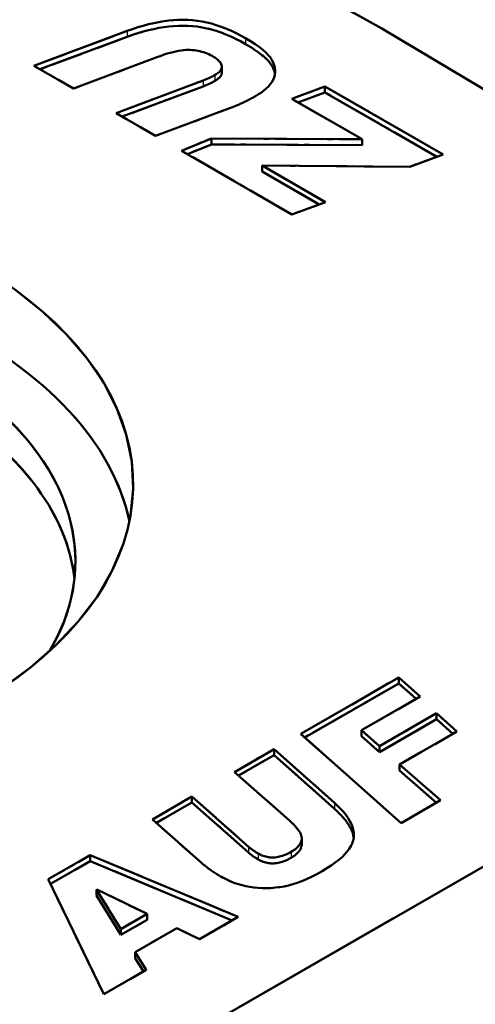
# Model space of a CAD drawing. Header units: millimetres. Extents: x 0 to 420, y 0 to 594.
# Tile 9 of 13: x 326 to 335, y 189 to 207. Entities that reach past the tile are written whole.
import ezdxf

# ---------------------------------------------------------------- set-up
doc = ezdxf.new("R2010")
doc.units = ezdxf.units.MM
doc.header["$LTSCALE"] = 2
doc.linetypes.add('LONG_DASH_DOTTED', pattern=[0.3001, 0.2362, -0.0295, 0.0049, -0.0295])
for name, color, linetype, lineweight in [('Sichtbare Kanten(DIN)', 7, 'Continuous', 50), ('Sichtbare tangentiale Kanten(DIN)', 3, 'Continuous', 25), ('Überlagerung [Formatvorlage Phantomlinien(DIN)]', 179, 'LONG_DASH_DOTTED', 50)]:
    doc.layers.add(name, color=color, linetype=linetype, lineweight=lineweight)

msp = doc.modelspace()

# ---------------------------------------------------------------- linework, layer by layer
at = {"layer": 'Sichtbare Kanten(DIN)'}
for p, q in [((321.706, 212.818), (333.002, 206.537)), ((326.57, 205.85), (328.296, 206.492)), ((333.002, 206.537), (345.763, 198.927)), ((328.296, 206.383), (326.685, 205.784)), ((328.861, 206.012), (327.305, 205.427)), ((327.305, 205.427), (326.57, 205.85)), ((330.043, 205.832), (330.043, 205.723)), ((328.09, 204.975), (329.698, 205.577)), ((329.698, 205.468), (328.204, 204.909)), ((331.336, 205.237), (331.948, 205.467)), ((331.948, 205.467), (334.131, 204.211)), ((331.948, 205.467), (331.948, 205.358)), ((332.634, 204.49), (331.336, 205.237)), ((331.948, 205.358), (331.451, 205.171)), ((334.015, 204.168), (331.948, 205.358)), ((330.204, 205.071), (328.82, 204.554)), ((328.82, 204.554), (328.09, 204.975)), ((329.297, 204.28), (329.852, 204.506)), ((329.852, 204.506), (332.634, 204.49)), ((329.852, 204.506), (329.852, 204.397)), ((332.634, 204.49), (332.634, 204.381)), ((329.852, 204.397), (329.407, 204.216)), ((332.634, 204.381), (329.852, 204.397)), ((331.34, 203.103), (329.297, 204.28)), ((334.131, 204.211), (333.514, 203.983)), ((330.787, 204.004), (331.958, 203.33)), ((330.787, 204.004), (330.787, 203.895)), ((333.514, 203.983), (330.787, 204.004)), ((331.842, 203.288), (330.787, 203.895)), ((331.958, 203.33), (331.34, 203.103)), ((345.739, 197.312), (319.762, 182.354)), ((331.502, 193.504), (333.312, 194.547)), ((333.312, 194.547), (333.312, 194.438)), ((333.312, 194.547), (333.707, 194.194)), ((333.312, 194.438), (331.576, 193.438)), ((333.633, 194.151), (333.312, 194.438)), ((333.707, 194.194), (332.625, 193.571)), ((332.954, 193.277), (334.011, 193.886)), ((334.011, 193.777), (332.954, 193.168)), ((334.011, 193.886), (334.385, 193.55)), ((334.011, 193.886), (334.011, 193.777)), ((334.311, 193.507), (334.011, 193.777)), ((332.625, 193.571), (332.954, 193.277)), ((332.625, 193.571), (332.625, 193.462)), ((333.358, 191.858), (331.502, 193.504)), ((332.954, 193.168), (332.625, 193.462)), ((334.385, 193.55), (333.324, 192.939)), ((330.277, 192.799), (331.012, 193.222)), ((331.012, 193.222), (331.012, 193.113)), ((331.012, 193.222), (332.126, 192.228)), ((332.954, 193.277), (332.954, 193.168)), ((331.012, 193.113), (330.352, 192.733)), ((332.126, 192.119), (331.012, 193.113)), ((333.324, 192.939), (334.086, 192.278)), ((333.324, 192.939), (333.324, 192.83)), ((331.293, 191.903), (330.277, 192.799)), ((334.01, 192.234), (333.324, 192.83)), ((328.761, 191.926), (329.492, 192.347)), ((329.492, 192.347), (330.538, 191.421)), ((329.492, 192.347), (329.492, 192.238)), ((329.492, 192.238), (328.836, 191.86)), ((330.538, 191.312), (329.492, 192.238)), ((334.086, 192.278), (333.358, 191.858)), ((329.66, 191.129), (328.761, 191.926)), ((331.52, 191.576), (331.52, 191.467)), ((326.838, 190.818), (327.614, 191.265)), ((327.614, 191.265), (330.345, 190.123)), ((327.614, 191.265), (327.614, 191.156)), ((327.614, 191.156), (326.879, 190.733)), ((330.235, 190.06), (327.614, 191.156)), ((327.863, 188.694), (326.838, 190.818)), ((327.736, 190.63), (327.729, 190.626)), ((327.729, 190.626), (327.729, 190.517)), ((327.729, 190.626), (328.181, 189.899)), ((327.729, 190.517), (328.181, 189.79)), ((328.666, 190.178), (327.736, 190.63)), ((328.181, 189.899), (328.666, 190.178)), ((328.666, 190.178), (328.666, 190.069)), ((330.345, 190.123), (329.63, 189.712)), ((328.181, 189.79), (328.666, 190.069)), ((328.181, 189.899), (328.181, 189.79)), ((329.213, 189.916), (328.444, 189.473)), ((329.63, 189.712), (329.213, 189.916)), ((328.444, 189.473), (328.648, 189.146)), ((328.444, 189.473), (328.444, 189.364)), ((328.598, 189.117), (328.444, 189.364)), ((328.648, 189.146), (327.863, 188.694))]:
    msp.add_line(p, q, dxfattribs=at)
at = {"layer": 'Sichtbare Kanten(DIN)', "flags": 128}
for points in [[(328.296, 206.492), (328.396, 206.527), (328.495, 206.56), (328.593, 206.589), (328.69, 206.615), (328.785, 206.637), (328.879, 206.656), (328.972, 206.671), (329.064, 206.683), (329.154, 206.691), (329.243, 206.696), (329.331, 206.698), (329.418, 206.696), (329.504, 206.69), (329.591, 206.681), (329.678, 206.667), (329.765, 206.649), (329.853, 206.627), (329.942, 206.601), (330.03, 206.571), (330.12, 206.537), (330.209, 206.499), (330.299, 206.456), (330.39, 206.41), (330.481, 206.36)], [(330.481, 206.251), (330.39, 206.301), (330.299, 206.347), (330.209, 206.39), (330.12, 206.428), (330.03, 206.462), (329.942, 206.492), (329.853, 206.518), (329.765, 206.54), (329.678, 206.558), (329.591, 206.572), (329.504, 206.581), (329.418, 206.587), (329.331, 206.589), (329.243, 206.587), (329.154, 206.582), (329.064, 206.574), (328.972, 206.562), (328.879, 206.547), (328.785, 206.528), (328.69, 206.506), (328.593, 206.48), (328.495, 206.451), (328.396, 206.418), (328.296, 206.383)], [(330.481, 206.36), (330.576, 206.303), (330.662, 206.248), (330.737, 206.195), (330.802, 206.144), (330.858, 206.094), (330.903, 206.047), (330.94, 206.001), (330.97, 205.955), (330.994, 205.908), (331.012, 205.862), (331.023, 205.815), (331.029, 205.768), (331.028, 205.722), (331.021, 205.677), (331.009, 205.633), (330.991, 205.59), (330.967, 205.549), (330.938, 205.508), (330.904, 205.469), (330.865, 205.431), (330.822, 205.394), (330.775, 205.358), (330.724, 205.323), (330.669, 205.29)], [(329.864, 206.03), (329.834, 206.047), (329.803, 206.062), (329.772, 206.076), (329.74, 206.088), (329.707, 206.099), (329.674, 206.109), (329.64, 206.118), (329.605, 206.125), (329.57, 206.131), (329.533, 206.136), (329.496, 206.14), (329.459, 206.142), (329.42, 206.143), (329.379, 206.141), (329.336, 206.138), (329.291, 206.132), (329.244, 206.124), (329.195, 206.114), (329.144, 206.103), (329.092, 206.089), (329.037, 206.073), (328.98, 206.055), (328.922, 206.034), (328.861, 206.012)], [(331.025, 205.698), (331.021, 205.72), (331.015, 205.742), (331.009, 205.763), (331, 205.785), (330.991, 205.807), (330.98, 205.828), (330.968, 205.85), (330.954, 205.871), (330.939, 205.893), (330.923, 205.914), (330.905, 205.936), (330.885, 205.958), (330.863, 205.98), (330.84, 206.002), (330.814, 206.025), (330.785, 206.048), (330.755, 206.072), (330.722, 206.096), (330.687, 206.121), (330.65, 206.146), (330.611, 206.172), (330.57, 206.197), (330.526, 206.224), (330.481, 206.251)], [(329.916, 205.679), (329.938, 205.692), (329.958, 205.706), (329.976, 205.72), (329.992, 205.733), (330.006, 205.747), (330.017, 205.761), (330.027, 205.775), (330.034, 205.789), (330.039, 205.804), (330.042, 205.818), (330.043, 205.833), (330.042, 205.847), (330.039, 205.862), (330.034, 205.877), (330.026, 205.892), (330.017, 205.907), (330.005, 205.922), (329.991, 205.937), (329.975, 205.952), (329.957, 205.968), (329.937, 205.983), (329.915, 205.999), (329.89, 206.015), (329.864, 206.03)], [(329.698, 205.577), (329.707, 205.581), (329.717, 205.584), (329.726, 205.588), (329.736, 205.591), (329.745, 205.595), (329.754, 205.599), (329.763, 205.603), (329.773, 205.607), (329.782, 205.611), (329.791, 205.615), (329.8, 205.619), (329.809, 205.623), (329.818, 205.628), (329.827, 205.632), (329.836, 205.636), (329.845, 205.641), (329.854, 205.645), (329.863, 205.65), (329.872, 205.655), (329.881, 205.659), (329.89, 205.664), (329.898, 205.669), (329.907, 205.674), (329.916, 205.679)], [(329.916, 205.57), (329.907, 205.565), (329.898, 205.56), (329.89, 205.555), (329.881, 205.55), (329.872, 205.546), (329.863, 205.541), (329.854, 205.536), (329.845, 205.532), (329.836, 205.527), (329.827, 205.523), (329.818, 205.519), (329.809, 205.514), (329.8, 205.51), (329.791, 205.506), (329.782, 205.502), (329.773, 205.498), (329.763, 205.494), (329.754, 205.49), (329.745, 205.486), (329.736, 205.482), (329.726, 205.479), (329.717, 205.475), (329.707, 205.472), (329.698, 205.468)], [(330.043, 205.723), (330.043, 205.717), (330.043, 205.71), (330.041, 205.703), (330.04, 205.697), (330.038, 205.69), (330.035, 205.684), (330.033, 205.677), (330.029, 205.671), (330.025, 205.664), (330.021, 205.658), (330.017, 205.651), (330.012, 205.645), (330.006, 205.639), (330, 205.632), (329.994, 205.626), (329.987, 205.62), (329.979, 205.613), (329.972, 205.607), (329.963, 205.601), (329.955, 205.595), (329.946, 205.588), (329.936, 205.582), (329.926, 205.576), (329.916, 205.57)], [(330.669, 205.29), (330.651, 205.279), (330.632, 205.269), (330.614, 205.259), (330.595, 205.248), (330.576, 205.238), (330.557, 205.228), (330.538, 205.219), (330.52, 205.209), (330.5, 205.2), (330.481, 205.19), (330.462, 205.181), (330.443, 205.172), (330.423, 205.163), (330.404, 205.154), (330.384, 205.145), (330.364, 205.136), (330.345, 205.128), (330.325, 205.119), (330.305, 205.111), (330.285, 205.103), (330.265, 205.095), (330.245, 205.087), (330.224, 205.079), (330.204, 205.071)], [(332.126, 192.228), (332.188, 192.17), (332.245, 192.113), (332.295, 192.057), (332.34, 192.001), (332.378, 191.946), (332.411, 191.892), (332.437, 191.839), (332.458, 191.786), (332.473, 191.734), (332.481, 191.682), (332.484, 191.632), (332.481, 191.582), (332.471, 191.532), (332.454, 191.482), (332.43, 191.432), (332.399, 191.382), (332.361, 191.331), (332.316, 191.28), (332.264, 191.229), (332.205, 191.178), (332.138, 191.126), (332.065, 191.074), (331.984, 191.022), (331.897, 190.97)], [(332.481, 191.58), (332.477, 191.601), (332.473, 191.622), (332.468, 191.644), (332.462, 191.665), (332.455, 191.687), (332.446, 191.708), (332.437, 191.73), (332.427, 191.752), (332.416, 191.774), (332.403, 191.796), (332.39, 191.818), (332.376, 191.841), (332.361, 191.863), (332.344, 191.886), (332.327, 191.909), (332.309, 191.932), (332.289, 191.955), (332.269, 191.978), (332.248, 192.001), (332.225, 192.024), (332.202, 192.048), (332.178, 192.071), (332.152, 192.095), (332.126, 192.119)], [(331.325, 191.325), (331.353, 191.342), (331.379, 191.36), (331.403, 191.378), (331.425, 191.396), (331.445, 191.415), (331.462, 191.434), (331.477, 191.454), (331.49, 191.474), (331.5, 191.495), (331.509, 191.515), (331.515, 191.537), (331.519, 191.558), (331.52, 191.581), (331.517, 191.604), (331.511, 191.629), (331.501, 191.655), (331.488, 191.682), (331.471, 191.71), (331.45, 191.739), (331.426, 191.77), (331.398, 191.801), (331.367, 191.834), (331.332, 191.868), (331.293, 191.903)], [(330.538, 191.421), (330.544, 191.415), (330.55, 191.41), (330.556, 191.404), (330.563, 191.399), (330.569, 191.394), (330.576, 191.388), (330.583, 191.383), (330.59, 191.378), (330.597, 191.372), (330.604, 191.367), (330.611, 191.362), (330.618, 191.357), (330.626, 191.351), (330.633, 191.346), (330.641, 191.341), (330.649, 191.336), (330.657, 191.331), (330.665, 191.326), (330.673, 191.32), (330.681, 191.315), (330.689, 191.31), (330.698, 191.305), (330.706, 191.3), (330.715, 191.295)], [(331.52, 191.467), (331.52, 191.455), (331.518, 191.443), (331.516, 191.432), (331.513, 191.42), (331.51, 191.409), (331.506, 191.398), (331.501, 191.387), (331.496, 191.376), (331.49, 191.365), (331.483, 191.354), (331.476, 191.344), (331.468, 191.333), (331.46, 191.323), (331.451, 191.312), (331.441, 191.302), (331.43, 191.292), (331.419, 191.282), (331.408, 191.273), (331.396, 191.263), (331.383, 191.253), (331.369, 191.244), (331.355, 191.235), (331.34, 191.225), (331.325, 191.216)], [(330.715, 191.186), (330.706, 191.191), (330.698, 191.196), (330.689, 191.201), (330.681, 191.206), (330.673, 191.211), (330.665, 191.217), (330.657, 191.222), (330.649, 191.227), (330.641, 191.232), (330.633, 191.237), (330.626, 191.242), (330.618, 191.248), (330.611, 191.253), (330.604, 191.258), (330.597, 191.263), (330.59, 191.269), (330.583, 191.274), (330.576, 191.279), (330.569, 191.285), (330.563, 191.29), (330.556, 191.295), (330.55, 191.301), (330.544, 191.306), (330.538, 191.312)], [(330.715, 191.295), (330.738, 191.282), (330.762, 191.271), (330.785, 191.26), (330.809, 191.251), (330.833, 191.243), (330.857, 191.237), (330.882, 191.231), (330.907, 191.227), (330.931, 191.224), (330.956, 191.222), (330.981, 191.222), (331.007, 191.222), (331.032, 191.224), (331.058, 191.227), (331.084, 191.232), (331.11, 191.237), (331.136, 191.244), (331.163, 191.252), (331.189, 191.261), (331.216, 191.271), (331.243, 191.283), (331.27, 191.296), (331.297, 191.31), (331.325, 191.325)], [(331.325, 191.216), (331.297, 191.201), (331.27, 191.187), (331.243, 191.174), (331.216, 191.162), (331.189, 191.152), (331.163, 191.143), (331.136, 191.135), (331.11, 191.128), (331.084, 191.123), (331.058, 191.118), (331.032, 191.115), (331.007, 191.113), (330.981, 191.113), (330.956, 191.113), (330.931, 191.115), (330.907, 191.118), (330.882, 191.122), (330.857, 191.128), (330.833, 191.134), (330.809, 191.142), (330.785, 191.151), (330.762, 191.162), (330.738, 191.173), (330.715, 191.186)], [(330.039, 190.861), (330.02, 190.872), (330.002, 190.883), (329.985, 190.893), (329.967, 190.904), (329.95, 190.915), (329.932, 190.926), (329.916, 190.937), (329.899, 190.948), (329.882, 190.959), (329.866, 190.97), (329.85, 190.981), (329.834, 190.992), (329.818, 191.003), (329.803, 191.014), (329.788, 191.025), (329.773, 191.037), (329.758, 191.048), (329.743, 191.06), (329.729, 191.071), (329.714, 191.083), (329.7, 191.094), (329.687, 191.106), (329.673, 191.118), (329.66, 191.129)], [(331.897, 190.97), (331.798, 190.915), (331.702, 190.866), (331.61, 190.822), (331.522, 190.785), (331.436, 190.753), (331.354, 190.727), (331.274, 190.706), (331.194, 190.688), (331.113, 190.674), (331.032, 190.664), (330.951, 190.657), (330.87, 190.654), (330.79, 190.655), (330.712, 190.659), (330.635, 190.666), (330.561, 190.676), (330.489, 190.69), (330.419, 190.707), (330.35, 190.726), (330.284, 190.749), (330.22, 190.773), (330.158, 190.8), (330.097, 190.83), (330.039, 190.861)]]:
    msp.add_lwpolyline(points, dxfattribs=at)
at = {"layer": 'Sichtbare Kanten(DIN)'}
for centre, major_axis, start_param, end_param in [((318.373, 198.113), (10.033, 0), 1.950586, 7.474192), ((318.373, 196.75), (10.033, 0), 0.11819, 0.866414), ((318.373, 196.695), (8.967, 0), 5.955317, 7.015701), ((318.373, 196.041), (8.967, 0), 0.063374, 0.732516)]:
    msp.add_ellipse(centre, major_axis=major_axis, ratio=0.575862, start_param=start_param, end_param=end_param, dxfattribs=at)
at = {"layer": 'Sichtbare tangentiale Kanten(DIN)'}
for p, q in [((328.296, 206.492), (328.296, 206.383)), ((330.481, 206.36), (330.481, 206.251)), ((329.698, 205.577), (329.698, 205.468)), ((329.916, 205.679), (329.916, 205.57)), ((332.126, 192.228), (332.126, 192.119)), ((330.538, 191.421), (330.538, 191.312)), ((330.715, 191.295), (330.715, 191.186)), ((331.325, 191.325), (331.325, 191.216))]:
    msp.add_line(p, q, dxfattribs=at)
at = {"layer": 'Sichtbare tangentiale Kanten(DIN)', "ltscale": 0.078614}
for p, q in [((328.296, 206.486), (328.296, 206.388)), ((330.481, 206.354), (330.481, 206.256)), ((329.698, 205.572), (329.698, 205.473)), ((329.916, 205.673), (329.916, 205.575)), ((332.126, 192.222), (332.126, 192.124)), ((330.538, 191.415), (330.538, 191.317)), ((330.715, 191.29), (330.715, 191.192)), ((331.325, 191.32), (331.325, 191.222))]:
    msp.add_line(p, q, dxfattribs=at)
at = {"layer": 'Überlagerung [Formatvorlage Phantomlinien(DIN)]', "ltscale": 10.299978}
msp.add_line((321.706, 212.818), (333.002, 206.537), dxfattribs=at)
at = {"layer": 'Überlagerung [Formatvorlage Phantomlinien(DIN)]', "ltscale": 1.347556}
for p, q in [((326.57, 205.85), (328.296, 206.492)), ((331.012, 193.222), (332.126, 192.228)), ((332.126, 192.119), (331.012, 193.113))]:
    msp.add_line(p, q, dxfattribs=at)
at = {"layer": 'Überlagerung [Formatvorlage Phantomlinien(DIN)]', "ltscale": 12.050369}
msp.add_line((333.002, 206.537), (345.763, 198.927), dxfattribs=at)
at = {"layer": 'Überlagerung [Formatvorlage Phantomlinien(DIN)]', "ltscale": 1.257738}
msp.add_line((328.296, 206.383), (326.685, 205.784), dxfattribs=at)
at = {"layer": 'Überlagerung [Formatvorlage Phantomlinien(DIN)]', "ltscale": 1.219105}
for p, q in [((328.861, 206.012), (327.305, 205.427)), ((331.293, 191.903), (330.277, 192.799))]:
    msp.add_line(p, q, dxfattribs=at)
at = {"layer": 'Überlagerung [Formatvorlage Phantomlinien(DIN)]', "ltscale": 0.681734}
for p, q in [((327.305, 205.427), (326.57, 205.85)), ((330.277, 192.799), (331.012, 193.222))]:
    msp.add_line(p, q, dxfattribs=at)
at = {"layer": 'Überlagerung [Formatvorlage Phantomlinien(DIN)]', "ltscale": 0.08736}
for p, q in [((330.043, 205.832), (330.043, 205.723)), ((331.948, 205.467), (331.948, 205.358)), ((329.852, 204.506), (329.852, 204.397)), ((332.634, 204.49), (332.634, 204.381)), ((330.787, 204.004), (330.787, 203.895)), ((333.312, 194.547), (333.312, 194.438)), ((334.011, 193.886), (334.011, 193.777)), ((332.625, 193.571), (332.625, 193.462)), ((331.012, 193.222), (331.012, 193.113)), ((332.954, 193.277), (332.954, 193.168)), ((333.324, 192.939), (333.324, 192.83)), ((329.492, 192.347), (329.492, 192.238)), ((331.52, 191.576), (331.52, 191.467)), ((327.614, 191.265), (327.614, 191.156)), ((327.729, 190.626), (327.729, 190.517)), ((328.666, 190.178), (328.666, 190.069)), ((328.181, 189.899), (328.181, 189.79)), ((328.444, 189.473), (328.444, 189.364))]:
    msp.add_line(p, q, dxfattribs=at)
at = {"layer": 'Überlagerung [Formatvorlage Phantomlinien(DIN)]', "ltscale": 1.258341}
for p, q in [((328.09, 204.975), (329.698, 205.577)), ((329.492, 192.347), (330.538, 191.421)), ((330.538, 191.312), (329.492, 192.238))]:
    msp.add_line(p, q, dxfattribs=at)
at = {"layer": 'Überlagerung [Formatvorlage Phantomlinien(DIN)]', "ltscale": 1.168591}
msp.add_line((329.698, 205.468), (328.204, 204.909), dxfattribs=at)
at = {"layer": 'Überlagerung [Formatvorlage Phantomlinien(DIN)]', "ltscale": 0.479497}
msp.add_line((331.336, 205.237), (331.948, 205.467), dxfattribs=at)
at = {"layer": 'Überlagerung [Formatvorlage Phantomlinien(DIN)]', "ltscale": 2.024357}
msp.add_line((331.948, 205.467), (334.131, 204.211), dxfattribs=at)
at = {"layer": 'Überlagerung [Formatvorlage Phantomlinien(DIN)]', "ltscale": 1.203631}
msp.add_line((332.634, 204.49), (331.336, 205.237), dxfattribs=at)
at = {"layer": 'Überlagerung [Formatvorlage Phantomlinien(DIN)]', "ltscale": 0.389769}
msp.add_line((331.948, 205.358), (331.451, 205.171), dxfattribs=at)
at = {"layer": 'Überlagerung [Formatvorlage Phantomlinien(DIN)]', "ltscale": 1.917266}
msp.add_line((334.015, 204.168), (331.948, 205.358), dxfattribs=at)
at = {"layer": 'Überlagerung [Formatvorlage Phantomlinien(DIN)]', "ltscale": 1.082111}
for p, q in [((330.204, 205.071), (328.82, 204.554)), ((329.66, 191.129), (328.761, 191.926))]:
    msp.add_line(p, q, dxfattribs=at)
at = {"layer": 'Überlagerung [Formatvorlage Phantomlinien(DIN)]', "ltscale": 0.677525}
for p, q in [((328.82, 204.554), (328.09, 204.975)), ((328.761, 191.926), (329.492, 192.347))]:
    msp.add_line(p, q, dxfattribs=at)
at = {"layer": 'Überlagerung [Formatvorlage Phantomlinien(DIN)]', "ltscale": 0.446202}
msp.add_line((329.297, 204.28), (329.852, 204.506), dxfattribs=at)
at = {"layer": 'Überlagerung [Formatvorlage Phantomlinien(DIN)]', "ltscale": 1.824341}
for p, q in [((329.852, 204.506), (332.634, 204.49)), ((332.634, 204.381), (329.852, 204.397))]:
    msp.add_line(p, q, dxfattribs=at)
at = {"layer": 'Überlagerung [Formatvorlage Phantomlinien(DIN)]', "ltscale": 0.35711}
msp.add_line((329.852, 204.397), (329.407, 204.216), dxfattribs=at)
at = {"layer": 'Überlagerung [Formatvorlage Phantomlinien(DIN)]', "ltscale": 1.895987}
msp.add_line((331.34, 203.103), (329.297, 204.28), dxfattribs=at)
at = {"layer": 'Überlagerung [Formatvorlage Phantomlinien(DIN)]', "ltscale": 0.480382}
for p, q in [((334.131, 204.211), (333.514, 203.983)), ((331.958, 203.33), (331.34, 203.103))]:
    msp.add_line(p, q, dxfattribs=at)
at = {"layer": 'Überlagerung [Formatvorlage Phantomlinien(DIN)]', "ltscale": 1.085783}
msp.add_line((330.787, 204.004), (331.958, 203.33), dxfattribs=at)
at = {"layer": 'Überlagerung [Formatvorlage Phantomlinien(DIN)]', "ltscale": 1.788699}
msp.add_line((333.514, 203.983), (330.787, 204.004), dxfattribs=at)
at = {"layer": 'Überlagerung [Formatvorlage Phantomlinien(DIN)]', "ltscale": 0.978692}
msp.add_line((331.842, 203.288), (330.787, 203.895), dxfattribs=at)
at = {"layer": 'Überlagerung [Formatvorlage Phantomlinien(DIN)]', "ltscale": 24.096775}
msp.add_line((345.739, 197.312), (319.762, 182.354), dxfattribs=at)
at = {"layer": 'Überlagerung [Formatvorlage Phantomlinien(DIN)]', "ltscale": 1.679231}
msp.add_line((331.502, 193.504), (333.312, 194.547), dxfattribs=at)
at = {"layer": 'Überlagerung [Formatvorlage Phantomlinien(DIN)]', "ltscale": 0.477878}
msp.add_line((333.312, 194.547), (333.707, 194.194), dxfattribs=at)
at = {"layer": 'Überlagerung [Formatvorlage Phantomlinien(DIN)]', "ltscale": 1.610108}
msp.add_line((333.312, 194.438), (331.576, 193.438), dxfattribs=at)
at = {"layer": 'Überlagerung [Formatvorlage Phantomlinien(DIN)]', "ltscale": 0.38805}
msp.add_line((333.633, 194.151), (333.312, 194.438), dxfattribs=at)
at = {"layer": 'Überlagerung [Formatvorlage Phantomlinien(DIN)]', "ltscale": 1.003711}
msp.add_line((333.707, 194.194), (332.625, 193.571), dxfattribs=at)
at = {"layer": 'Überlagerung [Formatvorlage Phantomlinien(DIN)]', "ltscale": 0.980562}
for p, q in [((332.954, 193.277), (334.011, 193.886)), ((334.011, 193.777), (332.954, 193.168))]:
    msp.add_line(p, q, dxfattribs=at)
at = {"layer": 'Überlagerung [Formatvorlage Phantomlinien(DIN)]', "ltscale": 0.454363}
msp.add_line((334.011, 193.886), (334.385, 193.55), dxfattribs=at)
at = {"layer": 'Überlagerung [Formatvorlage Phantomlinien(DIN)]', "ltscale": 0.364502}
msp.add_line((334.311, 193.507), (334.011, 193.777), dxfattribs=at)
at = {"layer": 'Überlagerung [Formatvorlage Phantomlinien(DIN)]', "ltscale": 0.398215}
for p, q in [((332.625, 193.571), (332.954, 193.277)), ((332.954, 193.168), (332.625, 193.462))]:
    msp.add_line(p, q, dxfattribs=at)
at = {"layer": 'Überlagerung [Formatvorlage Phantomlinien(DIN)]', "ltscale": 2.235313}
msp.add_line((333.358, 191.858), (331.502, 193.504), dxfattribs=at)
at = {"layer": 'Überlagerung [Formatvorlage Phantomlinien(DIN)]', "ltscale": 0.984771}
msp.add_line((334.385, 193.55), (333.324, 192.939), dxfattribs=at)
at = {"layer": 'Überlagerung [Formatvorlage Phantomlinien(DIN)]', "ltscale": 0.612362}
msp.add_line((331.012, 193.113), (330.352, 192.733), dxfattribs=at)
at = {"layer": 'Überlagerung [Formatvorlage Phantomlinien(DIN)]', "ltscale": 0.90374}
msp.add_line((333.324, 192.939), (334.086, 192.278), dxfattribs=at)
at = {"layer": 'Überlagerung [Formatvorlage Phantomlinien(DIN)]', "ltscale": 0.81417}
msp.add_line((334.01, 192.234), (333.324, 192.83), dxfattribs=at)
at = {"layer": 'Überlagerung [Formatvorlage Phantomlinien(DIN)]', "ltscale": 0.608403}
msp.add_line((329.492, 192.238), (328.836, 191.86), dxfattribs=at)
at = {"layer": 'Überlagerung [Formatvorlage Phantomlinien(DIN)]', "ltscale": 0.67542}
msp.add_line((334.086, 192.278), (333.358, 191.858), dxfattribs=at)
at = {"layer": 'Überlagerung [Formatvorlage Phantomlinien(DIN)]', "ltscale": 0.719613}
msp.add_line((326.838, 190.818), (327.614, 191.265), dxfattribs=at)
at = {"layer": 'Überlagerung [Formatvorlage Phantomlinien(DIN)]', "ltscale": 2.213797}
msp.add_line((327.614, 191.265), (330.345, 190.123), dxfattribs=at)
at = {"layer": 'Überlagerung [Formatvorlage Phantomlinien(DIN)]', "ltscale": 0.681418}
msp.add_line((327.614, 191.156), (326.879, 190.733), dxfattribs=at)
at = {"layer": 'Überlagerung [Formatvorlage Phantomlinien(DIN)]', "ltscale": 2.124898}
msp.add_line((330.235, 190.06), (327.614, 191.156), dxfattribs=at)
at = {"layer": 'Überlagerung [Formatvorlage Phantomlinien(DIN)]', "ltscale": 2.511221}
msp.add_line((327.863, 188.694), (326.838, 190.818), dxfattribs=at)
at = {"layer": 'Überlagerung [Formatvorlage Phantomlinien(DIN)]', "ltscale": 0.006213}
msp.add_line((327.736, 190.63), (327.729, 190.626), dxfattribs=at)
at = {"layer": 'Überlagerung [Formatvorlage Phantomlinien(DIN)]', "ltscale": 0.880056}
for p, q in [((327.729, 190.626), (328.181, 189.899)), ((327.729, 190.517), (328.181, 189.79))]:
    msp.add_line(p, q, dxfattribs=at)
at = {"layer": 'Überlagerung [Formatvorlage Phantomlinien(DIN)]', "ltscale": 0.798218}
msp.add_line((328.666, 190.178), (327.736, 190.63), dxfattribs=at)
at = {"layer": 'Überlagerung [Formatvorlage Phantomlinien(DIN)]', "ltscale": 0.450247}
for p, q in [((328.181, 189.899), (328.666, 190.178)), ((328.181, 189.79), (328.666, 190.069))]:
    msp.add_line(p, q, dxfattribs=at)
at = {"layer": 'Überlagerung [Formatvorlage Phantomlinien(DIN)]', "ltscale": 0.662794}
msp.add_line((330.345, 190.123), (329.63, 189.712), dxfattribs=at)
at = {"layer": 'Überlagerung [Formatvorlage Phantomlinien(DIN)]', "ltscale": 0.7133}
msp.add_line((329.213, 189.916), (328.444, 189.473), dxfattribs=at)
at = {"layer": 'Überlagerung [Formatvorlage Phantomlinien(DIN)]', "ltscale": 0.358863}
msp.add_line((329.63, 189.712), (329.213, 189.916), dxfattribs=at)
at = {"layer": 'Überlagerung [Formatvorlage Phantomlinien(DIN)]', "ltscale": 0.395286}
msp.add_line((328.444, 189.473), (328.648, 189.146), dxfattribs=at)
at = {"layer": 'Überlagerung [Formatvorlage Phantomlinien(DIN)]', "ltscale": 0.298251}
msp.add_line((328.598, 189.117), (328.444, 189.364), dxfattribs=at)
at = {"layer": 'Überlagerung [Formatvorlage Phantomlinien(DIN)]', "ltscale": 0.728031}
msp.add_line((328.648, 189.146), (327.863, 188.694), dxfattribs=at)
at = {"layer": 'Überlagerung [Formatvorlage Phantomlinien(DIN)]', "ltscale": 1.597617, "flags": 128}
for points in [[(328.296, 206.492), (328.396, 206.527), (328.495, 206.56), (328.593, 206.589), (328.69, 206.615), (328.785, 206.637), (328.879, 206.656), (328.972, 206.671), (329.064, 206.683), (329.154, 206.691), (329.243, 206.696), (329.331, 206.698), (329.418, 206.696), (329.504, 206.69), (329.591, 206.681), (329.678, 206.667), (329.765, 206.649), (329.853, 206.627), (329.942, 206.601), (330.03, 206.571), (330.12, 206.537), (330.209, 206.499), (330.299, 206.456), (330.39, 206.41), (330.481, 206.36)], [(330.481, 206.251), (330.39, 206.301), (330.299, 206.347), (330.209, 206.39), (330.12, 206.428), (330.03, 206.462), (329.942, 206.492), (329.853, 206.518), (329.765, 206.54), (329.678, 206.558), (329.591, 206.572), (329.504, 206.581), (329.418, 206.587), (329.331, 206.589), (329.243, 206.587), (329.154, 206.582), (329.064, 206.574), (328.972, 206.562), (328.879, 206.547), (328.785, 206.528), (328.69, 206.506), (328.593, 206.48), (328.495, 206.451), (328.396, 206.418), (328.296, 206.383)]]:
    msp.add_lwpolyline(points, dxfattribs=at)
at = {"layer": 'Überlagerung [Formatvorlage Phantomlinien(DIN)]', "ltscale": 1.394764, "flags": 128}
for points in [[(330.481, 206.36), (330.576, 206.303), (330.662, 206.248), (330.737, 206.195), (330.802, 206.144), (330.858, 206.094), (330.903, 206.047), (330.94, 206.001), (330.97, 205.955), (330.994, 205.908), (331.012, 205.862), (331.023, 205.815), (331.029, 205.768), (331.028, 205.722), (331.021, 205.677), (331.009, 205.633), (330.991, 205.59), (330.967, 205.549), (330.938, 205.508), (330.904, 205.469), (330.865, 205.431), (330.822, 205.394), (330.775, 205.358), (330.724, 205.323), (330.669, 205.29)], [(331.897, 190.97), (331.798, 190.915), (331.702, 190.866), (331.61, 190.822), (331.522, 190.785), (331.436, 190.753), (331.354, 190.727), (331.274, 190.706), (331.194, 190.688), (331.113, 190.674), (331.032, 190.664), (330.951, 190.657), (330.87, 190.654), (330.79, 190.655), (330.712, 190.659), (330.635, 190.666), (330.561, 190.676), (330.489, 190.69), (330.419, 190.707), (330.35, 190.726), (330.284, 190.749), (330.22, 190.773), (330.158, 190.8), (330.097, 190.83), (330.039, 190.861)]]:
    msp.add_lwpolyline(points, dxfattribs=at)
at = {"layer": 'Überlagerung [Formatvorlage Phantomlinien(DIN)]', "ltscale": 0.726802, "flags": 128}
for points in [[(329.864, 206.03), (329.834, 206.047), (329.803, 206.062), (329.772, 206.076), (329.74, 206.088), (329.707, 206.099), (329.674, 206.109), (329.64, 206.118), (329.605, 206.125), (329.57, 206.131), (329.533, 206.136), (329.496, 206.14), (329.459, 206.142), (329.42, 206.143), (329.379, 206.141), (329.336, 206.138), (329.291, 206.132), (329.244, 206.124), (329.195, 206.114), (329.144, 206.103), (329.092, 206.089), (329.037, 206.073), (328.98, 206.055), (328.922, 206.034), (328.861, 206.012)], [(331.325, 191.325), (331.353, 191.342), (331.379, 191.36), (331.403, 191.378), (331.425, 191.396), (331.445, 191.415), (331.462, 191.434), (331.477, 191.454), (331.49, 191.474), (331.5, 191.495), (331.509, 191.515), (331.515, 191.537), (331.519, 191.558), (331.52, 191.581), (331.517, 191.604), (331.511, 191.629), (331.501, 191.655), (331.488, 191.682), (331.471, 191.71), (331.45, 191.739), (331.426, 191.77), (331.398, 191.801), (331.367, 191.834), (331.332, 191.868), (331.293, 191.903)]]:
    msp.add_lwpolyline(points, dxfattribs=at)
at = {"layer": 'Überlagerung [Formatvorlage Phantomlinien(DIN)]', "ltscale": 0.739134, "flags": 128}
msp.add_lwpolyline([(331.025, 205.698), (331.021, 205.72), (331.015, 205.742), (331.009, 205.763), (331, 205.785), (330.991, 205.807), (330.98, 205.828), (330.968, 205.85), (330.954, 205.871), (330.939, 205.893), (330.923, 205.914), (330.905, 205.936), (330.885, 205.958), (330.863, 205.98), (330.84, 206.002), (330.814, 206.025), (330.785, 206.048), (330.755, 206.072), (330.722, 206.096), (330.687, 206.121), (330.65, 206.146), (330.611, 206.172), (330.57, 206.197), (330.526, 206.224), (330.481, 206.251)], dxfattribs=at)
at = {"layer": 'Überlagerung [Formatvorlage Phantomlinien(DIN)]', "ltscale": 0.459925, "flags": 128}
for points in [[(329.916, 205.679), (329.938, 205.692), (329.958, 205.706), (329.976, 205.72), (329.992, 205.733), (330.006, 205.747), (330.017, 205.761), (330.027, 205.775), (330.034, 205.789), (330.039, 205.804), (330.042, 205.818), (330.043, 205.833), (330.042, 205.847), (330.039, 205.862), (330.034, 205.877), (330.026, 205.892), (330.017, 205.907), (330.005, 205.922), (329.991, 205.937), (329.975, 205.952), (329.957, 205.968), (329.937, 205.983), (329.915, 205.999), (329.89, 206.015), (329.864, 206.03)], [(330.715, 191.295), (330.738, 191.282), (330.762, 191.271), (330.785, 191.26), (330.809, 191.251), (330.833, 191.243), (330.857, 191.237), (330.882, 191.231), (330.907, 191.227), (330.931, 191.224), (330.956, 191.222), (330.981, 191.222), (331.007, 191.222), (331.032, 191.224), (331.058, 191.227), (331.084, 191.232), (331.11, 191.237), (331.136, 191.244), (331.163, 191.252), (331.189, 191.261), (331.216, 191.271), (331.243, 191.283), (331.27, 191.296), (331.297, 191.31), (331.325, 191.325)], [(331.325, 191.216), (331.297, 191.201), (331.27, 191.187), (331.243, 191.174), (331.216, 191.162), (331.189, 191.152), (331.163, 191.143), (331.136, 191.135), (331.11, 191.128), (331.084, 191.123), (331.058, 191.118), (331.032, 191.115), (331.007, 191.113), (330.981, 191.113), (330.956, 191.113), (330.931, 191.115), (330.907, 191.118), (330.882, 191.122), (330.857, 191.128), (330.833, 191.134), (330.809, 191.142), (330.785, 191.151), (330.762, 191.162), (330.738, 191.173), (330.715, 191.186)]]:
    msp.add_lwpolyline(points, dxfattribs=at)
at = {"layer": 'Überlagerung [Formatvorlage Phantomlinien(DIN)]', "ltscale": 0.18432, "flags": 128}
for points in [[(329.698, 205.577), (329.707, 205.581), (329.717, 205.584), (329.726, 205.588), (329.736, 205.591), (329.745, 205.595), (329.754, 205.599), (329.763, 205.603), (329.773, 205.607), (329.782, 205.611), (329.791, 205.615), (329.8, 205.619), (329.809, 205.623), (329.818, 205.628), (329.827, 205.632), (329.836, 205.636), (329.845, 205.641), (329.854, 205.645), (329.863, 205.65), (329.872, 205.655), (329.881, 205.659), (329.89, 205.664), (329.898, 205.669), (329.907, 205.674), (329.916, 205.679)], [(329.916, 205.57), (329.907, 205.565), (329.898, 205.56), (329.89, 205.555), (329.881, 205.55), (329.872, 205.546), (329.863, 205.541), (329.854, 205.536), (329.845, 205.532), (329.836, 205.527), (329.827, 205.523), (329.818, 205.519), (329.809, 205.514), (329.8, 205.51), (329.791, 205.506), (329.782, 205.502), (329.773, 205.498), (329.763, 205.494), (329.754, 205.49), (329.745, 205.486), (329.736, 205.482), (329.726, 205.479), (329.717, 205.475), (329.707, 205.472), (329.698, 205.468)], [(330.538, 191.421), (330.544, 191.415), (330.55, 191.41), (330.556, 191.404), (330.563, 191.399), (330.569, 191.394), (330.576, 191.388), (330.583, 191.383), (330.59, 191.378), (330.597, 191.372), (330.604, 191.367), (330.611, 191.362), (330.618, 191.357), (330.626, 191.351), (330.633, 191.346), (330.641, 191.341), (330.649, 191.336), (330.657, 191.331), (330.665, 191.326), (330.673, 191.32), (330.681, 191.315), (330.689, 191.31), (330.698, 191.305), (330.706, 191.3), (330.715, 191.295)], [(330.715, 191.186), (330.706, 191.191), (330.698, 191.196), (330.689, 191.201), (330.681, 191.206), (330.673, 191.211), (330.665, 191.217), (330.657, 191.222), (330.649, 191.227), (330.641, 191.232), (330.633, 191.237), (330.626, 191.242), (330.618, 191.248), (330.611, 191.253), (330.604, 191.258), (330.597, 191.263), (330.59, 191.269), (330.583, 191.274), (330.576, 191.279), (330.569, 191.285), (330.563, 191.29), (330.556, 191.295), (330.55, 191.301), (330.544, 191.306), (330.538, 191.312)]]:
    msp.add_lwpolyline(points, dxfattribs=at)
at = {"layer": 'Überlagerung [Formatvorlage Phantomlinien(DIN)]', "ltscale": 0.19871, "flags": 128}
msp.add_lwpolyline([(330.043, 205.723), (330.043, 205.717), (330.043, 205.71), (330.041, 205.703), (330.04, 205.697), (330.038, 205.69), (330.035, 205.684), (330.033, 205.677), (330.029, 205.671), (330.025, 205.664), (330.021, 205.658), (330.017, 205.651), (330.012, 205.645), (330.006, 205.639), (330, 205.632), (329.994, 205.626), (329.987, 205.62), (329.979, 205.613), (329.972, 205.607), (329.963, 205.601), (329.955, 205.595), (329.946, 205.588), (329.936, 205.582), (329.926, 205.576), (329.916, 205.57)], dxfattribs=at)
at = {"layer": 'Überlagerung [Formatvorlage Phantomlinien(DIN)]', "ltscale": 0.394088, "flags": 128}
for points in [[(330.669, 205.29), (330.651, 205.279), (330.632, 205.269), (330.614, 205.259), (330.595, 205.248), (330.576, 205.238), (330.557, 205.228), (330.538, 205.219), (330.52, 205.209), (330.5, 205.2), (330.481, 205.19), (330.462, 205.181), (330.443, 205.172), (330.423, 205.163), (330.404, 205.154), (330.384, 205.145), (330.364, 205.136), (330.345, 205.128), (330.325, 205.119), (330.305, 205.111), (330.285, 205.103), (330.265, 205.095), (330.245, 205.087), (330.224, 205.079), (330.204, 205.071)], [(330.039, 190.861), (330.02, 190.872), (330.002, 190.883), (329.985, 190.893), (329.967, 190.904), (329.95, 190.915), (329.932, 190.926), (329.916, 190.937), (329.899, 190.948), (329.882, 190.959), (329.866, 190.97), (329.85, 190.981), (329.834, 190.992), (329.818, 191.003), (329.803, 191.014), (329.788, 191.025), (329.773, 191.037), (329.758, 191.048), (329.743, 191.06), (329.729, 191.071), (329.714, 191.083), (329.7, 191.094), (329.687, 191.106), (329.673, 191.118), (329.66, 191.129)]]:
    msp.add_lwpolyline(points, dxfattribs=at)
at = {"layer": 'Überlagerung [Formatvorlage Phantomlinien(DIN)]', "ltscale": 1.597616, "flags": 128}
msp.add_lwpolyline([(332.126, 192.228), (332.188, 192.17), (332.245, 192.113), (332.295, 192.057), (332.34, 192.001), (332.378, 191.946), (332.411, 191.892), (332.437, 191.839), (332.458, 191.786), (332.473, 191.734), (332.481, 191.682), (332.484, 191.632), (332.481, 191.582), (332.471, 191.532), (332.454, 191.482), (332.43, 191.432), (332.399, 191.382), (332.361, 191.331), (332.316, 191.28), (332.264, 191.229), (332.205, 191.178), (332.138, 191.126), (332.065, 191.074), (331.984, 191.022), (331.897, 190.97)], dxfattribs=at)
at = {"layer": 'Überlagerung [Formatvorlage Phantomlinien(DIN)]', "ltscale": 0.663288, "flags": 128}
msp.add_lwpolyline([(332.481, 191.58), (332.477, 191.601), (332.473, 191.622), (332.468, 191.644), (332.462, 191.665), (332.455, 191.687), (332.446, 191.708), (332.437, 191.73), (332.427, 191.752), (332.416, 191.774), (332.403, 191.796), (332.39, 191.818), (332.376, 191.841), (332.361, 191.863), (332.344, 191.886), (332.327, 191.909), (332.309, 191.932), (332.289, 191.955), (332.269, 191.978), (332.248, 192.001), (332.225, 192.024), (332.202, 192.048), (332.178, 192.071), (332.152, 192.095), (332.126, 192.119)], dxfattribs=at)
at = {"layer": 'Überlagerung [Formatvorlage Phantomlinien(DIN)]', "ltscale": 0.321021, "flags": 128}
msp.add_lwpolyline([(331.52, 191.467), (331.52, 191.455), (331.518, 191.443), (331.516, 191.432), (331.513, 191.42), (331.51, 191.409), (331.506, 191.398), (331.501, 191.387), (331.496, 191.376), (331.49, 191.365), (331.483, 191.354), (331.476, 191.344), (331.468, 191.333), (331.46, 191.323), (331.451, 191.312), (331.441, 191.302), (331.43, 191.292), (331.419, 191.282), (331.408, 191.273), (331.396, 191.263), (331.383, 191.253), (331.369, 191.244), (331.355, 191.235), (331.34, 191.225), (331.325, 191.216)], dxfattribs=at)
at = {"layer": 'Überlagerung [Formatvorlage Phantomlinien(DIN)]', "ltscale": 46.168087}
msp.add_ellipse((318.373, 198.113), major_axis=(10.033, 0), ratio=0.575862, start_param=1.950586, end_param=7.474192, dxfattribs=at)
at = {"layer": 'Überlagerung [Formatvorlage Phantomlinien(DIN)]', "ltscale": 4.92423}
msp.add_ellipse((318.373, 196.75), major_axis=(10.033, 0), ratio=0.575862, start_param=0.11819, end_param=0.866414, dxfattribs=at)
at = {"layer": 'Überlagerung [Formatvorlage Phantomlinien(DIN)]', "ltscale": 5.19386}
msp.add_ellipse((318.373, 196.695), major_axis=(8.967, 0), ratio=0.575862, start_param=5.955317, end_param=6.838391, dxfattribs=at)
at = {"layer": 'Überlagerung [Formatvorlage Phantomlinien(DIN)]', "ltscale": 3.203592}
msp.add_ellipse((318.373, 196.041), major_axis=(8.967, 0), ratio=0.575862, start_param=0.063374, end_param=0.608064, dxfattribs=at)

doc.saveas('drawing.dxf')
